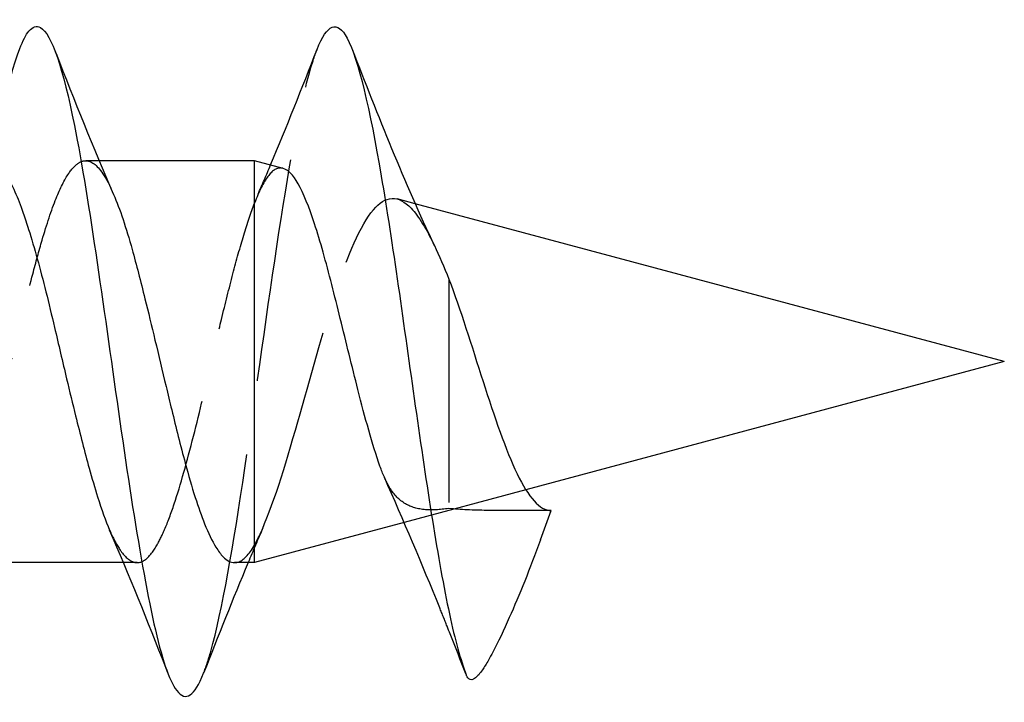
# Model space of a CAD drawing. Header units: millimetres. Extents: x -278 to 85, y -31 to 142.
# Tile 21 of 21: x 35.96 to 42.58, y 112.05 to 116.64. Entities that reach past the tile are written whole.
import ezdxf

# ---------------------------------------------------------------- set-up
doc = ezdxf.new("R2010")
doc.units = ezdxf.units.MM
doc.header["$LTSCALE"] = 10
doc.linetypes.add('ALLCAD_Strich', pattern=[0.2, 0.15, -0.05])
doc.layers.add('BESCH_KONT_sich_schn_seit_2d', color=160, linetype='Continuous')

msp = doc.modelspace()

# ---------------------------------------------------------------- linework, layer by layer
at = {"layer": 'BESCH_KONT_sich_schn_seit_2d', "linetype": 'ALLCAD_Strich', "extrusion": (-1.09476e-47, 1, 2.22045e-16)}
for p, q in [((36.4964, 115.689), (36.4063, 115.689)), ((38.6196, 115.3998), (38.4994, 115.432)), ((38.8463, 114.8933), (38.8463, 113.3529)), ((39.3641, 113.4777), (38.5468, 113.2587)), ((39.5334, 113.339), (39.381, 113.339)), ((38.5458, 113.2585), (38.5455, 113.2584)), ((36.7515, 112.989), (36.6597, 112.989))]:
    msp.add_line(p, q, dxfattribs=at)
at = {"layer": 'BESCH_KONT_sich_schn_seit_2d', "linetype": 'Continuous', "extrusion": (-1.09476e-47, 1, 2.22045e-16)}
for p, q in [((37.5401, 115.689), (36.4964, 115.689)), ((37.5401, 112.989), (37.5401, 115.689)), ((37.732, 115.6376), (37.5401, 115.689)), ((42.5784, 114.339), (38.6196, 115.3998)), ((42.5784, 114.339), (39.3641, 113.4777)), ((39.4621, 113.1433), (39.5334, 113.339)), ((38.5455, 113.2584), (37.5401, 112.989)), ((38.5468, 113.2587), (38.5458, 113.2585)), ((36.6597, 112.989), (35.4062, 112.989)), ((37.5401, 112.989), (37.4055, 112.989))]:
    msp.add_line(p, q, dxfattribs=at)
at = {"layer": 'BESCH_KONT_sich_schn_seit_2d', "linetype": 'Continuous'}
for points, knots in [([(35.9624, 116.4415), (35.9831, 116.4946), (36.0293, 116.5834), (36.1518, 116.6203), (36.3554, 115.9952), (36.6354, 113.8695), (36.8644, 112.4367), (37.052, 112.0335), (37.1378, 112.0921), (37.1982, 112.2463)], [32.622353, 32.622353, 32.622353, 32.622353, 32.817393, 33.057276, 33.776926, 34.736459, 35.695992, 35.935875, 36.504564, 36.504564, 36.504564, 36.504564]), ([(37.9604, 116.4368), (38.0278, 116.608), (38.1715, 116.6677), (38.3916, 115.6979), (38.6206, 114.0145), (38.8112, 112.7476), (38.9253, 112.3309), (38.9631, 112.2363)], [38.899268, 38.899268, 38.899268, 38.899268, 39.534124, 40.253774, 40.973423, 41.693073, 42.04927, 42.04927, 42.04927, 42.04927]), ([(35.7508, 115.689), (35.7655, 115.689), (35.7801, 115.6848), (35.8177, 115.6633), (35.8405, 115.6398), (35.8857, 115.5732), (35.908, 115.5305), (35.9487, 115.4372), (35.967, 115.3898), (35.9976, 115.3028), (36.0099, 115.2662), (36.0613, 115.1041), (36.1001, 114.9617), (36.1578, 114.7303), (36.177, 114.6506), (36.2231, 114.455), (36.2501, 114.3386), (36.2976, 114.139), (36.3177, 114.0559), (36.3685, 113.8512), (36.3988, 113.7331), (36.4479, 113.5556), (36.4667, 113.4911), (36.5124, 113.3458), (36.5392, 113.2707), (36.5665, 113.2077)], [-0.7811128, -0.7811128, -0.7811128, -0.7811128, -0.7621698, -0.7621698, -0.7322377, -0.7322377, -0.702607, -0.702607, -0.6785392, -0.6785392, -0.6627465, -0.6627465, -0.6120616, -0.6120616, -0.5866827, -0.5866827, -0.550899, -0.550899, -0.5248969, -0.5248969, -0.4852962, -0.4852962, -0.4604071, -0.4604071, -0.4247964, -0.4247964, -0.4247964, -0.4247964]), ([(38.3833, 113.6373), (38.3577, 113.7099), (38.3325, 113.7911), (38.283, 113.965), (38.2589, 114.0567), (38.1949, 114.3077), (38.1556, 114.4699), (38.0975, 114.7065), (38.0785, 114.783), (38.0206, 115.0089), (37.9821, 115.1473), (37.9062, 115.3786), (37.8699, 115.4701), (37.7992, 115.5937), (37.7654, 115.6286), (37.732, 115.6376)], [0.0000012, 0.0000012, 0.0000012, 0.0000012, 0.0306022, 0.0306022, 0.0606487, 0.0606487, 0.1101675, 0.1101675, 0.134601, 0.134601, 0.1848509, 0.1848509, 0.234212, 0.234212, 0.2801881, 0.2801881, 0.2801881, 0.2801881]), ([(36.5912, 115.4672), (36.5918, 115.4658), (36.5924, 115.4643), (36.6143, 115.4136), (36.6355, 115.3572), (36.6772, 115.2328), (36.6975, 115.1654), (36.7464, 114.9906), (36.7748, 114.8793), (36.826, 114.6717), (36.8484, 114.5784), (36.8959, 114.3805), (36.9208, 114.2763), (36.9584, 114.1203), (36.971, 114.0678), (36.9984, 113.9551), (37.013, 113.8953), (37.0433, 113.7751), (37.0588, 113.715), (37.0966, 113.5749), (37.1188, 113.4979), (37.1622, 113.3623), (37.1831, 113.3031), (37.2298, 113.1873), (37.2554, 113.1344), (37.2968, 113.0669), (37.3126, 113.0455), (37.3543, 113.0024), (37.3798, 112.989), (37.4056, 112.989)], [4.3711035, 4.3711035, 4.3711035, 4.3711035, 4.3718995, 4.3718995, 4.3993461, 4.3993461, 4.4262152, 4.4262152, 4.4642698, 4.4642698, 4.4936162, 4.4936162, 4.5256965, 4.5256965, 4.5421365, 4.5421365, 4.5614883, 4.5614883, 4.5820758, 4.5820758, 4.6115095, 4.6115095, 4.6387777, 4.6387777, 4.6718745, 4.6718745, 4.6928144, 4.6928144, 4.7267976, 4.7267976, 4.7267976, 4.7267976]), ([(38.8464, 114.8933), (38.9228, 114.6938), (38.9992, 114.4443), (39.0756, 114.2067), (39.152, 113.9693), (39.2283, 113.7437), (39.3047, 113.5861), (39.3809, 113.4288), (39.4571, 113.339), (39.5334, 113.339)], [40.253192, 40.253192, 40.253192, 40.253192, 40.973423, 40.973423, 40.973423, 41.693073, 41.693073, 41.693073, 42.411501, 42.411501, 42.411501, 42.411501]), ([(39.4621, 113.1433), (39.3916, 112.9494), (39.3185, 112.7698), (39.252, 112.6194), (39.2152, 112.5362), (39.1776, 112.4562), (39.1416, 112.3882), (39.1317, 112.3695), (39.1219, 112.3516), (39.1123, 112.3348), (39.098, 112.3099), (39.0842, 112.2874), (39.071, 112.2684), (39.0541, 112.244), (39.0383, 112.2254), (39.024, 112.2143), (39.0063, 112.2007), (38.9915, 112.1989), (38.9795, 112.2094), (38.9758, 112.2125), (38.9724, 112.2167), (38.9694, 112.222), (38.9681, 112.2242), (38.9668, 112.2266), (38.9656, 112.2292), (38.9647, 112.2311), (38.9639, 112.233), (38.9631, 112.2351)], [-0.1461239, -0.1461239, -0.1461239, -0.1461239, -0.0932819, -0.0932819, -0.0932819, -0.0640244, -0.0640244, -0.0640244, -0.0559627, -0.0559627, -0.0559627, -0.043989, -0.043989, -0.043989, -0.0286849, -0.0286849, -0.0286849, -0.0098729, -0.0098729, -0.0098729, -0.0041715, -0.0041715, -0.0041715, -0.0017551, -0.0017551, -0.0017551, 0, 0, 0, 0])]:
    msp.add_open_spline(points, degree=3, knots=knots, dxfattribs=at)
at = {"layer": 'BESCH_KONT_sich_schn_seit_2d', "linetype": 'ALLCAD_Strich'}
for points, knots in [([(35.1945, 112.2371), (35.2676, 112.4245), (35.4424, 113.2675), (35.6984, 115.3006), (35.8813, 116.2331), (35.9624, 116.4415)], [30.210015, 30.210015, 30.210015, 30.210015, 30.898327, 31.85786, 32.622353, 32.622353, 32.622353, 32.622353]), ([(37.1982, 112.2463), (37.2142, 112.2872), (37.3066, 112.5692), (37.4753, 113.5598), (37.7044, 115.2839), (37.8661, 116.1728), (37.9514, 116.414), (37.9604, 116.4368)], [36.504564, 36.504564, 36.504564, 36.504564, 36.655525, 37.375175, 38.094824, 38.814474, 38.899268, 38.899268, 38.899268, 38.899268]), ([(35.4062, 112.989), (35.4103, 112.989), (35.4144, 112.9893), (35.4344, 112.9925), (35.4501, 112.9999), (35.4886, 113.0302), (35.5112, 113.0586), (35.5588, 113.1384), (35.5836, 113.1916), (35.6324, 113.3149), (35.6562, 113.3835), (35.7007, 113.5248), (35.7213, 113.5951), (35.7625, 113.7468), (35.7832, 113.8279), (35.8317, 114.0261), (35.8594, 114.1447), (35.9111, 114.365), (35.9348, 114.4657), (35.9892, 114.6904), (36.0199, 114.8125), (36.0713, 115.0074), (36.092, 115.0835), (36.1443, 115.2622), (36.1754, 115.3569), (36.235, 115.5048), (36.2631, 115.561), (36.3145, 115.6368), (36.3377, 115.661), (36.3748, 115.6836), (36.3889, 115.6883), (36.4423, 115.6907), (36.481, 115.661), (36.5441, 115.5664), (36.5676, 115.5214), (36.5912, 115.4672)], [3.8536795, 3.8536795, 3.8536795, 3.8536795, 3.858983, 3.858983, 3.8794814, 3.8794814, 3.9095347, 3.9095347, 3.9423825, 3.9423825, 3.9733401, 3.9733401, 3.9998488, 3.9998488, 4.0271926, 4.0271926, 4.064239, 4.064239, 4.0952365, 4.0952365, 4.1345893, 4.1345893, 4.1620573, 4.1620573, 4.2037034, 4.2037034, 4.2402678, 4.2402678, 4.2701898, 4.2701898, 4.2887722, 4.2887722, 4.3406287, 4.3406287, 4.3711035, 4.3711035, 4.3711035, 4.3711035]), ([(37.732, 115.6376), (37.7263, 115.6391), (37.7206, 115.6399), (37.6863, 115.64), (37.6582, 115.6208), (37.5999, 115.5434), (37.5699, 115.4829), (37.5401, 115.4044)], [0.28018808, 0.28018808, 0.28018808, 0.28018808, 0.288041, 0.288041, 0.32744941, 0.32744941, 0.36967556, 0.36967556, 0.36967556, 0.36967556]), ([(37.54, 113.1071), (37.5524, 113.1295), (37.5648, 113.1541), (37.5772, 113.1806), (37.6598, 113.3571), (37.7443, 113.6302), (37.8311, 113.9344), (37.9139, 114.2243), (37.9981, 114.5389), (38.085, 114.803), (38.1676, 115.054), (38.2521, 115.2574), (38.3388, 115.3592), (38.421, 115.4557), (38.5058, 115.4609), (38.5926, 115.3699), (38.6436, 115.3164), (38.6956, 115.2295), (38.7487, 115.1188)], [0.0000032, 0.0000032, 0.0000032, 0.0000032, 0.0147714, 0.0147714, 0.0147714, 0.1127715, 0.1127715, 0.1127715, 0.2061681, 0.2061681, 0.2061681, 0.2949299, 0.2949299, 0.2949299, 0.3790925, 0.3790925, 0.3790925, 0.4285434, 0.4285434, 0.4285434, 0.4285434]), ([(36.5665, 113.2077), (36.5695, 113.2009), (36.5725, 113.1942), (36.5976, 113.139), (36.6199, 113.0987), (36.6699, 113.0285), (36.6973, 113.0038), (36.7521, 112.9839), (36.7793, 112.9892), (36.8316, 113.0283), (36.8565, 113.0595), (36.8999, 113.1332), (36.918, 113.1697), (36.9576, 113.2615), (36.979, 113.3189), (37.0438, 113.5129), (37.0865, 113.6681), (37.1721, 114.0038), (37.2134, 114.1799), (37.2761, 114.4468), (37.2971, 114.5359), (37.3438, 114.7288), (37.3694, 114.8313), (37.4192, 115.0212), (37.4434, 115.1085), (37.4917, 115.2686), (37.5157, 115.3409), (37.54, 115.404)], [-0.4247964, -0.4247964, -0.4247964, -0.4247964, -0.4209352, -0.4209352, -0.3922074, -0.3922074, -0.3564424, -0.3564424, -0.3202984, -0.3202984, -0.2872375, -0.2872375, -0.2637225, -0.2637225, -0.2357601, -0.2357601, -0.1790217, -0.1790217, -0.1243413, -0.1243413, -0.0967711, -0.0967711, -0.063477, -0.063477, -0.0316935, -0.0316935, -0.0000011, -0.0000011, -0.0000011, -0.0000011]), ([(38.8464, 113.3529), (38.7852, 113.3439), (38.7293, 113.3405), (38.6281, 113.3507), (38.5843, 113.3649), (38.5058, 113.4152), (38.473, 113.4519), (38.4422, 113.5037), (38.4394, 113.5085), (38.4367, 113.5134)], [0.00012085, 0.00012085, 0.00012085, 0.00012085, 0.02309695, 0.02309695, 0.0468664, 0.0468664, 0.07233695, 0.07233695, 0.07488794, 0.07488794, 0.07488794, 0.07488794]), ([(39.381, 113.339), (39.2862, 113.339), (39.1916, 113.3387), (39.0108, 113.3412), (38.925, 113.3442), (38.8464, 113.3529)], [0, 0, 0, 0, 0.02845751, 0.02845751, 0.05691022, 0.05691022, 0.05691022, 0.05691022]), ([(37.4056, 112.989), (37.4134, 112.989), (37.4214, 112.9903), (37.4661, 113.0045), (37.503, 113.0432), (37.5403, 113.1071)], [4.72679758, 4.72679758, 4.72679758, 4.72679758, 4.73721138, 4.73721138, 4.78542583, 4.78542583, 4.78542583, 4.78542583])]:
    msp.add_open_spline(points, degree=3, knots=knots, dxfattribs=at)
for points in [[(36.1969, 116.4331), (36.2, 116.4252), (36.2031, 116.4173), (36.2062, 116.4093)], [(37.564, 115.4634), (37.5924, 115.5286), (37.6204, 115.5942), (37.6481, 115.6601)], [(38.7484, 115.1198), (38.7486, 115.1195), (38.7487, 115.1193), (38.7488, 115.119)], [(38.4344, 113.5177), (38.4267, 113.5319), (38.4194, 113.5468), (38.4125, 113.5624)], [(37.5965, 113.2222), (37.5628, 113.1449), (37.5297, 113.0671), (37.497, 112.989)], [(38.8342, 112.562), (38.8178, 112.6032), (38.8012, 112.6443), (38.7846, 112.6855)], [(36.9589, 112.2462), (36.9538, 112.2591), (36.9488, 112.272), (36.9437, 112.2849)]]:
    msp.add_open_spline(points, degree=3, dxfattribs=at)
at = {"layer": 'BESCH_KONT_sich_schn_seit_2d', "linetype": 'Continuous'}
for points in [[(36.2062, 116.4093), (36.3301, 116.0927), (36.4567, 115.7761), (36.5912, 115.4672)], [(37.6481, 115.6601), (37.756, 115.9163), (37.8592, 116.1767), (37.9609, 116.4369)], [(38.1957, 116.4385), (38.3696, 115.9926), (38.5466, 115.5416), (38.7484, 115.1198)], [(38.7487, 115.1188), (38.7808, 115.0516), (38.8133, 114.9758), (38.8463, 114.8933)], [(38.4125, 113.5624), (38.4021, 113.5858), (38.3925, 113.6108), (38.3832, 113.6372)], [(38.7846, 112.6855), (38.6658, 112.9799), (38.5413, 113.2722), (38.4125, 113.5624)], [(38.4367, 113.5134), (38.4359, 113.5148), (38.4351, 113.5162), (38.4344, 113.5177)], [(36.9437, 112.2849), (36.822, 112.5953), (36.6977, 112.9052), (36.5665, 113.2077)], [(37.497, 112.989), (37.3943, 112.7438), (37.2955, 112.4952), (37.1982, 112.2463)], [(38.8549, 112.5099), (38.848, 112.5273), (38.8411, 112.5446), (38.8342, 112.562)], [(38.96, 112.2428), (38.9252, 112.3319), (38.8902, 112.421), (38.8549, 112.5099)]]:
    msp.add_open_spline(points, degree=3, dxfattribs=at)

doc.saveas('drawing.dxf')
